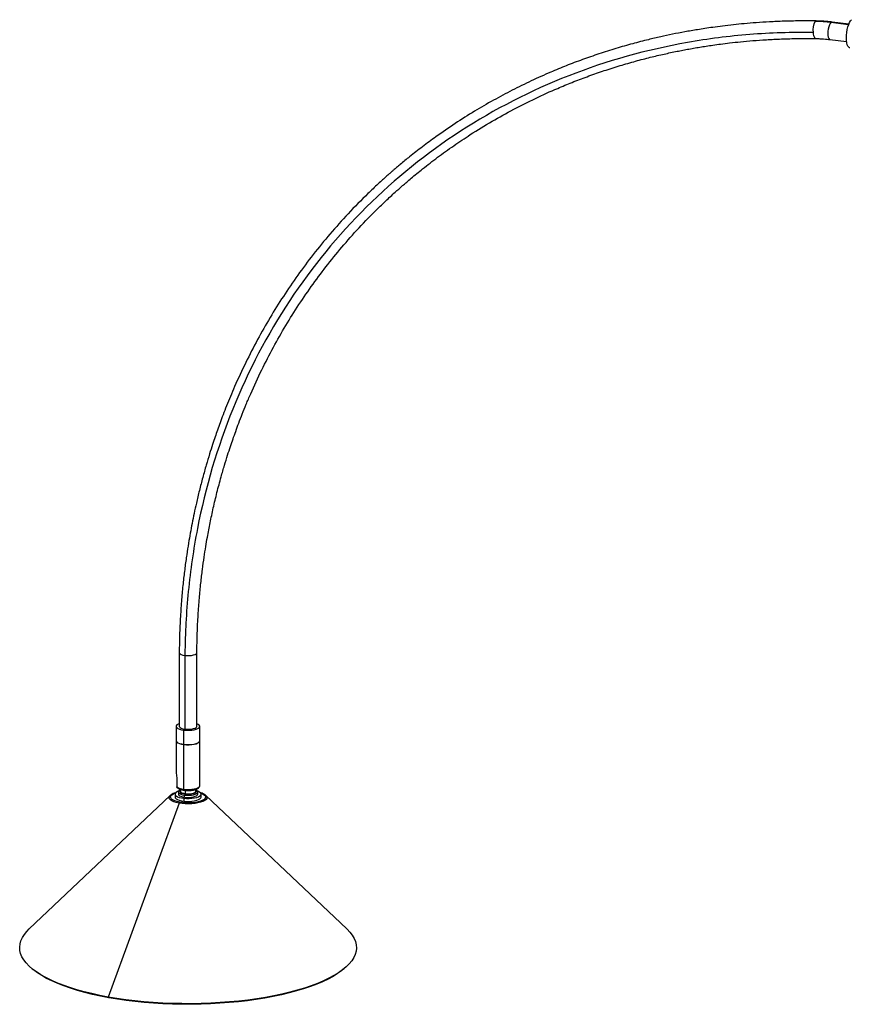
# Paper-space layout '_Dimétrica' of a CAD drawing. Header units: millimetres. Extents: x -1053 to 44, y -18 to 665.
# Tile 1 of 2: x -1053 to -511, y 21 to 665. Entities that reach past the tile are written whole.
import ezdxf

# ---------------------------------------------------------------- set-up
doc = ezdxf.new("R2010")
doc.units = ezdxf.units.MM

psp = doc.layouts.new('_Dimétrica')

# ---------------------------------------------------------------- linework, layer by layer
at = {"color": 7, "linetype": 'Continuous', "lineweight": 25}
for p, q in [((-511.36, 661.69), (-522.31, 663.07)), ((-523.75, 651.66), (-512.8, 650.28)), ((-948.94, 250.86), (-948.94, 202.71)), ((-945.23, 249.07), (-945.23, 200.92)), ((-937.44, 202.71), (-937.44, 250.86)), ((-950.94, 202.71), (-950.94, 193.37)), ((-945.93, 190.96), (-945.93, 200.29)), ((-935.44, 193.37), (-935.44, 202.71)), ((-950.94, 193.28), (-950.94, 173.16)), ((-935.44, 164.05), (-935.44, 193.28)), ((-945.93, 161.64), (-945.93, 190.86)), ((-950.57, 169.29), (-950.57, 163.26)), ((-948.19, 161.12), (-948.27, 161.08)), ((-948.19, 161.5), (-948.19, 160.28)), ((-938.19, 160.28), (-938.19, 161.5)), ((-938.12, 161.08), (-938.19, 161.12)), ((-954.85, 157.52), (-1046.97, 70.29)), ((-954.85, 157.52), (-954.67, 157.68)), ((-951.69, 158.4), (-951.69, 156.51)), ((-949.54, 159.81), (-949.54, 158.4)), ((-945.88, 155.71), (-945.88, 153.82)), ((-945.14, 158.57), (-945.44, 157.83)), ((-945.44, 156.42), (-945.44, 157.83)), ((-936.84, 158.4), (-936.84, 159.81)), ((-934.69, 156.51), (-934.69, 158.4)), ((-839.42, 70.29), (-931.54, 157.52)), ((-949.05, 152.53), (-995.3, 25.82)), ((-1045.12, 44.31), (-1044.44, 43.75)), ((-841.95, 43.75), (-841.27, 44.31)), ((-994.95, 25.38), (-995.3, 25.82))]:
    psp.add_line(p, q, dxfattribs=at)
at = {"color": 8, "linetype": 'Continuous', "lineweight": 25}
for p, q in [((-511.5, 661.34), (-523.03, 662.79)), ((-944.96, 158.72), (-944.96, 160.88))]:
    psp.add_line(p, q, dxfattribs=at)
at = {"color": 8, "linetype": 'Continuous', "lineweight": 25, "flags": 128}
for points in [[(-532.68, 663.8), (-532.94, 663.76), (-533.35, 663.51)], [(-522.31, 663.07), (-522.5, 663.07), (-523.03, 662.79)], [(-523.03, 662.79), (-523.56, 662.14), (-524.05, 661.16), (-524.47, 659.93), (-524.79, 658.52), (-524.99, 657.04), (-525.06, 655.57), (-524.99, 654.23), (-524.79, 653.1), (-524.47, 652.27), (-524.05, 651.78), (-523.75, 651.66)], [(-534.79, 656.26), (-534.64, 655.23), (-534.41, 654.3), (-534.12, 653.52), (-533.78, 652.92), (-533.39, 652.51), (-532.99, 652.32), (-532.84, 652.3)], [(-948.94, 250.86), (-948.87, 250.55), (-948.43, 250.07), (-947.64, 249.65), (-946.55, 249.3), (-945.23, 249.07)], [(-945.23, 249.07), (-943.77, 248.95), (-942.27, 248.97), (-940.83, 249.11), (-939.55, 249.38), (-938.52, 249.74), (-937.82, 250.18), (-937.47, 250.67), (-937.44, 250.86)], [(-945.93, 161.64), (-944.25, 161.49), (-942.52, 161.48), (-940.82, 161.59), (-939.23, 161.83), (-937.85, 162.18), (-936.74, 162.63), (-935.94, 163.14), (-935.52, 163.7), (-935.44, 164.05)], [(-945.71, 160.96), (-945.72, 160.96), (-945.78, 160.99), (-945.83, 161.06), (-945.87, 161.17), (-945.91, 161.3), (-945.93, 161.46), (-945.93, 161.64)], [(-949.05, 152.53), (-950.85, 152.92), (-952.41, 153.41), (-953.7, 153.99), (-954.67, 154.63), (-955.29, 155.32), (-955.54, 156.03), (-955.42, 156.75), (-954.93, 157.45), (-954.85, 157.52)], [(-948.63, 153.14), (-950.4, 153.53), (-951.92, 154.02), (-953.14, 154.6), (-954.02, 155.24), (-954.54, 155.93), (-954.67, 156.63), (-954.41, 157.33), (-953.76, 158), (-952.76, 158.63), (-951.43, 159.18), (-951.34, 159.21)], [(-931.54, 157.52), (-931.1, 156.99), (-930.84, 156.28), (-930.97, 155.56), (-931.46, 154.86), (-932.31, 154.2), (-933.49, 153.6), (-934.97, 153.08), (-936.7, 152.65), (-938.62, 152.33), (-940.68, 152.12), (-942.82, 152.04), (-944.97, 152.08), (-947.07, 152.24), (-949.05, 152.53)], [(-935.05, 159.21), (-934.47, 159), (-933.25, 158.42), (-932.36, 157.78), (-931.85, 157.1), (-931.72, 156.39), (-931.98, 155.69), (-932.62, 155.02), (-933.63, 154.4), (-934.96, 153.85), (-936.57, 153.39), (-938.4, 153.03), (-940.4, 152.8), (-942.49, 152.69), (-944.61, 152.71), (-946.68, 152.86), (-948.63, 153.14)]]:
    psp.add_lwpolyline(points, dxfattribs=at)
at = {"color": 7, "linetype": 'Continuous', "lineweight": 25, "flags": 128}
for points in [[(-510.77, 646.25), (-510.87, 646.26), (-511.45, 646.58), (-511.96, 647.24), (-512.38, 648.23), (-512.69, 649.51), (-512.88, 651.02), (-512.94, 652.71), (-512.88, 654.51), (-512.69, 656.36), (-512.38, 658.19), (-511.96, 659.91), (-511.45, 661.47), (-510.87, 662.81), (-510.24, 663.88), (-509.58, 664.63)], [(-948.94, 204.44), (-949.65, 204.14), (-950.44, 203.62), (-950.87, 203.06), (-950.91, 202.48), (-950.57, 201.92), (-949.86, 201.39), (-948.81, 200.93), (-947.48, 200.56), (-945.93, 200.29)], [(-948.94, 202.71), (-948.87, 202.4), (-948.43, 201.92), (-947.64, 201.49), (-946.55, 201.15), (-945.23, 200.92)], [(-945.93, 200.29), (-944.25, 200.15), (-942.52, 200.14), (-940.82, 200.25), (-939.23, 200.49), (-937.85, 200.84), (-936.74, 201.28), (-935.94, 201.8), (-935.52, 202.36), (-935.47, 202.93), (-935.82, 203.5), (-936.53, 204.03), (-937.44, 204.44)], [(-945.23, 200.92), (-943.77, 200.8), (-942.27, 200.82), (-940.83, 200.96), (-939.55, 201.23), (-938.52, 201.59), (-937.82, 202.03), (-937.47, 202.52), (-937.44, 202.71)], [(-950.94, 193.37), (-950.91, 193.15), (-950.57, 192.58), (-949.86, 192.06), (-948.81, 191.59), (-947.48, 191.22), (-945.93, 190.96)], [(-950.94, 193.28), (-950.91, 193.06), (-950.57, 192.49), (-949.86, 191.96), (-948.81, 191.5), (-947.48, 191.13), (-945.93, 190.86)], [(-945.93, 190.96), (-944.25, 190.82), (-942.52, 190.8), (-940.82, 190.92), (-939.23, 191.15), (-937.85, 191.5), (-936.74, 191.95), (-935.94, 192.46), (-935.52, 193.02), (-935.44, 193.37)], [(-945.93, 190.86), (-944.25, 190.72), (-942.52, 190.71), (-940.82, 190.82), (-939.23, 191.06), (-937.85, 191.41), (-936.74, 191.85), (-935.94, 192.37), (-935.52, 192.93), (-935.44, 193.28)], [(-948.27, 161.08), (-948.82, 160.79), (-949.36, 160.32), (-949.54, 159.81), (-949.36, 159.3), (-948.81, 158.83), (-947.94, 158.41), (-946.8, 158.07), (-945.44, 157.83)], [(-948.19, 161.05), (-948.34, 160.93), (-948.67, 160.46), (-948.62, 159.99), (-948.21, 159.53), (-947.45, 159.12), (-946.4, 158.79), (-945.14, 158.57)], [(-945.44, 157.83), (-943.95, 157.71), (-942.42, 157.71), (-940.94, 157.83), (-939.58, 158.07), (-938.44, 158.41), (-937.57, 158.83), (-937.03, 159.31), (-936.84, 159.81), (-937.03, 160.32), (-937.57, 160.8), (-938.12, 161.08)], [(-945.14, 158.57), (-943.74, 158.46), (-942.31, 158.47), (-940.93, 158.61), (-939.71, 158.86), (-938.73, 159.21), (-938.05, 159.63), (-937.72, 160.1), (-937.77, 160.58), (-938.18, 161.04), (-938.19, 161.05)], [(-949.33, 160.36), (-950.03, 160.08), (-950.93, 159.57), (-951.5, 159.01), (-951.69, 158.42), (-951.52, 157.83), (-950.98, 157.26), (-950.11, 156.75), (-948.93, 156.31), (-947.5, 155.95), (-945.88, 155.71)], [(-951.69, 156.51), (-951.52, 155.94), (-950.98, 155.38), (-950.11, 154.86), (-948.93, 154.42), (-947.5, 154.07), (-945.88, 153.82)], [(-949.54, 158.4), (-949.54, 158.39), (-949.36, 157.89), (-948.81, 157.41), (-947.94, 156.99), (-946.8, 156.65), (-945.44, 156.42)], [(-948.19, 160.28), (-948.18, 160.17), (-947.89, 159.71), (-947.21, 159.29), (-946.21, 158.95), (-944.96, 158.72)], [(-945.88, 155.71), (-944.14, 155.58), (-942.37, 155.58), (-940.63, 155.7), (-939, 155.93), (-937.55, 156.28), (-936.35, 156.71), (-935.45, 157.23), (-934.89, 157.79), (-934.69, 158.38), (-934.87, 158.97), (-935.4, 159.53), (-936.28, 160.05), (-937.06, 160.36)], [(-945.88, 153.82), (-944.14, 153.7), (-942.37, 153.69), (-940.63, 153.81), (-939, 154.05), (-937.55, 154.39), (-936.35, 154.83), (-935.45, 155.34), (-934.89, 155.9), (-934.69, 156.49), (-934.69, 156.51)], [(-945.44, 156.42), (-943.95, 156.3), (-942.42, 156.3), (-940.94, 156.42), (-939.58, 156.66), (-938.44, 156.99), (-937.57, 157.42), (-937.03, 157.89), (-936.84, 158.4)], [(-944.96, 158.72), (-943.57, 158.62), (-942.15, 158.65), (-940.82, 158.82), (-939.67, 159.1), (-938.82, 159.48), (-938.31, 159.92), (-938.19, 160.28)], [(-931.95, 157.86), (-931.72, 157.68), (-931.54, 157.52)], [(-995.3, 25.82), (-1000.75, 26.86), (-1006.01, 28.01), (-1011.06, 29.25), (-1015.89, 30.59), (-1020.49, 32.02), (-1024.83, 33.53), (-1028.91, 35.12), (-1032.71, 36.79), (-1036.21, 38.53), (-1039.41, 40.33), (-1042.3, 42.19), (-1044.87, 44.1), (-1047.1, 46.06), (-1049, 48.06), (-1050.54, 50.09), (-1051.74, 52.15), (-1052.59, 54.22), (-1053.08, 56.31), (-1053.21, 58.4), (-1052.98, 60.5), (-1052.39, 62.58), (-1051.45, 64.65), (-1050.15, 66.7), (-1048.51, 68.72), (-1046.97, 70.29)], [(-839.42, 70.29), (-839.29, 70.17), (-837.39, 68.17), (-835.84, 66.14), (-834.64, 64.08), (-833.8, 62.01), (-833.31, 59.92), (-833.18, 57.83), (-833.41, 55.73), (-834, 53.65), (-834.94, 51.58), (-836.24, 49.53), (-837.88, 47.51), (-839.87, 45.52), (-842.19, 43.57), (-844.85, 41.67), (-847.83, 39.83), (-851.11, 38.05), (-854.7, 36.33), (-858.58, 34.68), (-862.73, 33.11), (-867.14, 31.61), (-871.8, 30.21), (-876.7, 28.9), (-881.81, 27.68), (-887.12, 26.56), (-892.62, 25.55), (-898.28, 24.64), (-904.09, 23.84), (-910.02, 23.15), (-916.06, 22.57), (-922.19, 22.12), (-928.39, 21.77), (-934.64, 21.55), (-940.92, 21.45), (-947.2, 21.47), (-953.47, 21.6), (-959.71, 21.86), (-965.89, 22.23), (-972, 22.72), (-978.01, 23.33), (-983.91, 24.05), (-989.68, 24.88), (-995.3, 25.82)], [(-994.95, 25.38), (-1000.36, 26.42), (-1005.59, 27.56), (-1010.61, 28.8), (-1015.41, 30.13), (-1019.98, 31.54), (-1024.29, 33.05), (-1028.34, 34.63), (-1032.11, 36.29), (-1035.6, 38.02), (-1038.78, 39.81), (-1041.65, 41.65), (-1044.19, 43.55), (-1044.44, 43.75)], [(-841.95, 43.75), (-842.86, 43.02), (-845.5, 41.14), (-848.46, 39.31), (-851.72, 37.53), (-855.29, 35.82), (-859.14, 34.19), (-863.26, 32.63), (-867.65, 31.14), (-872.28, 29.75), (-877.14, 28.45), (-882.22, 27.24), (-887.5, 26.13), (-892.96, 25.12), (-898.58, 24.21), (-904.35, 23.42), (-910.24, 22.73), (-916.24, 22.16), (-922.33, 21.71), (-928.49, 21.37), (-934.7, 21.15), (-940.93, 21.05), (-947.17, 21.06), (-953.4, 21.2), (-959.6, 21.45), (-965.74, 21.82), (-971.81, 22.31), (-977.78, 22.91), (-983.64, 23.63), (-989.37, 24.45), (-994.95, 25.38)]]:
    psp.add_lwpolyline(points, dxfattribs=at)
at = {"color": 7, "linetype": 'Continuous', "lineweight": 25}
for centre, radius, start, end in [((-525.04, 658.09), 9.92, 146.89625, 190.66137), ((-534.7, 570.46), 93.07, 82.79717, 89.17031), ((-945.56, 170.15), 8.52, 233.99207, 267.46844), ((-947.88, 152.19), 1.21, 128.23044, 163.72213)]:
    psp.add_arc(centre, radius, start, end, dxfattribs=at)
for points, knots in [([(-532.68, 663.8), (-536.34, 663.83), (-543.42, 663.88), (-553.61, 663.64), (-563.01, 663.24), (-571.61, 662.69), (-579.43, 662.04), (-586.81, 661.31), (-593.66, 660.51), (-599.9, 659.69), (-605.31, 658.9), (-611.43, 657.93), (-618.49, 656.7), (-626.51, 655.15), (-634.45, 653.45), (-643.14, 651.41), (-652.9, 648.9), (-663.67, 645.81), (-674.63, 642.34), (-685.46, 638.58), (-695.97, 634.59), (-707.13, 629.99), (-718.95, 624.69), (-731.44, 618.56), (-743.82, 611.94), (-756.24, 604.72), (-768.78, 596.78), (-780.1, 588.99), (-790, 581.68), (-796.71, 576.43), (-801.48, 572.56), (-804.33, 570.19), (-806.79, 568.11), (-808.74, 566.43), (-810.34, 565.05), (-811.93, 563.65), (-813.84, 561.96), (-816.24, 559.79), (-819.13, 557.15), (-822.32, 554.15), (-828.98, 547.77), (-838.52, 538.04), (-850.42, 524.74), (-861.39, 511.32), (-871.55, 497.72), (-880.95, 483.95), (-889.69, 469.94), (-897.88, 455.52), (-905.62, 440.5), (-911.42, 427.99), (-915.5, 418.44), (-918, 412.3), (-920.24, 406.59), (-922.21, 401.31), (-923.95, 396.48), (-925.58, 391.77), (-927.31, 386.58), (-929.26, 380.47), (-931.43, 373.25), (-933.65, 365.3), (-935.8, 357), (-937.66, 349.18), (-939.24, 342), (-940.57, 335.45), (-941.79, 328.96), (-942.96, 322.15), (-944.14, 314.6), (-945.3, 306.18), (-946.39, 296.91), (-947.36, 286.81), (-948.16, 275.73), (-948.75, 263.65), (-948.88, 255.23), (-948.94, 250.86)], [0, 0, 0, 0, 0.016302, 0.031465, 0.04549, 0.058377, 0.070126, 0.080736, 0.091779, 0.101241, 0.109161, 0.11652, 0.129314, 0.141663, 0.153665, 0.166277, 0.182403, 0.199737, 0.217626, 0.235216, 0.252503, 0.269494, 0.291004, 0.312516, 0.334062, 0.356279, 0.379405, 0.40329, 0.420436, 0.436876, 0.44314, 0.449154, 0.454208, 0.458204, 0.461192, 0.464102, 0.468081, 0.47313, 0.479249, 0.486361, 0.493629, 0.522378, 0.55004, 0.576927, 0.603196, 0.629027, 0.654379, 0.679763, 0.705666, 0.732251, 0.743105, 0.75324, 0.76259, 0.771155, 0.778935, 0.78603, 0.793845, 0.803802, 0.815186, 0.827991, 0.841174, 0.853927, 0.864228, 0.874231, 0.883936, 0.893809, 0.905162, 0.918074, 0.931677, 0.946666, 0.963041, 0.980807, 1, 1, 1, 1]), ([(-522.31, 663.07), (-523.26, 663.18), (-525.98, 663.5), (-529.44, 663.73), (-531.94, 663.78), (-532.68, 663.8)], [0, 0, 0, 0, 0.275383, 0.785062, 1, 1, 1, 1]), ([(-534.79, 656.26), (-548.67, 656.45), (-562.49, 656), (-589.86, 653.82), (-603.41, 652.08), (-643.54, 644.97), (-669.56, 637.69), (-719.27, 618.25), (-742.97, 606.11), (-787.26, 577.36), (-807.85, 560.76), (-845.26, 523.64), (-862.08, 503.13), (-891.37, 458.87), (-903.86, 435.13), (-924.07, 385.18), (-931.81, 358.98), (-939.67, 318.49), (-941.67, 304.79), (-943.71, 284.03), (-944.24, 277.08), (-944.79, 266.6), (-944.93, 263.1), (-945.09, 257.85), (-945.13, 256.09), (-945.2, 252.58), (-945.23, 250.83), (-945.23, 249.07)], [0, 0, 0, 0, 0.0625, 0.0625, 0.125, 0.125, 0.25, 0.25, 0.375, 0.375, 0.5, 0.5, 0.625, 0.625, 0.75, 0.75, 0.875, 0.875, 0.9375, 0.9375, 0.96875, 0.96875, 0.984375, 0.984375, 0.992188, 0.992188, 1, 1, 1, 1]), ([(-937.44, 250.86), (-937.38, 255.15), (-937.25, 263.42), (-936.66, 275.29), (-935.87, 286.18), (-934.91, 296.09), (-933.85, 305.03), (-932.75, 313), (-931.65, 320.02), (-930.37, 327.52), (-928.77, 335.92), (-926.7, 345.63), (-924.3, 355.66), (-921.83, 364.96), (-919.48, 373.11), (-917.44, 379.74), (-915.57, 385.46), (-913.81, 390.64), (-912.01, 395.71), (-910.01, 401.14), (-907.72, 407.04), (-905.13, 413.43), (-901, 423.11), (-895.21, 435.62), (-887.54, 450.48), (-879.41, 464.73), (-870.78, 478.49), (-861.6, 491.85), (-851.81, 504.88), (-841.32, 517.68), (-829.95, 530.36), (-820.76, 539.72), (-814.26, 545.96), (-811, 549), (-808.1, 551.65), (-805.73, 553.78), (-803.88, 555.42), (-802.13, 556.95), (-800.04, 558.75), (-797.18, 561.18), (-793.71, 564.06), (-787.98, 568.69), (-779.99, 574.85), (-769.61, 582.31), (-757.76, 590.23), (-744.72, 598.22), (-730.51, 606.11), (-716.23, 613.29), (-703.44, 619.07), (-692.16, 623.72), (-682.42, 627.44), (-672.4, 630.95), (-662.22, 634.23), (-652.14, 637.17), (-642.48, 639.73), (-633.38, 641.91), (-626.21, 643.46), (-620.76, 644.55), (-616.83, 645.29), (-612.83, 646.02), (-608.74, 646.71), (-604.54, 647.38), (-600.01, 648.05), (-594.9, 648.76), (-588.87, 649.5), (-581.88, 650.26), (-573.88, 650.98), (-564.95, 651.61), (-555.09, 652.09), (-544.29, 652.37), (-536.76, 652.33), (-532.84, 652.3)], [0, 0, 0, 0, 0.019322, 0.037266, 0.053797, 0.068909, 0.082601, 0.094875, 0.10573, 0.115206, 0.129822, 0.145106, 0.161058, 0.177564, 0.189769, 0.200552, 0.209914, 0.217909, 0.226129, 0.235129, 0.245046, 0.255881, 0.267574, 0.294658, 0.321032, 0.346885, 0.372709, 0.398562, 0.424407, 0.450846, 0.478046, 0.506295, 0.513991, 0.521453, 0.527775, 0.532896, 0.536818, 0.539692, 0.544063, 0.550148, 0.557775, 0.56579, 0.585587, 0.606386, 0.627266, 0.654127, 0.679787, 0.70515, 0.730514, 0.746737, 0.763228, 0.779996, 0.797042, 0.813815, 0.829493, 0.844066, 0.857747, 0.863855, 0.870074, 0.876402, 0.882841, 0.889389, 0.896208, 0.904156, 0.913361, 0.924352, 0.936722, 0.950472, 0.965602, 0.982111, 1, 1, 1, 1]), ([(-532.84, 652.3), (-532.01, 652.28), (-529.55, 652.22), (-526.51, 651.99), (-524.31, 651.73), (-523.75, 651.66)], [0, 0, 0, 0, 0.275389, 0.814667, 1, 1, 1, 1]), ([(-950.91, 173.16), (-950.92, 173.01), (-950.95, 172.44), (-950.73, 171.07), (-950.62, 169.88), (-950.57, 169.29)], [0, 0, 0, 0, 0.143138, 0.570638, 1, 1, 1, 1]), ([(-950.44, 162.79), (-950.46, 162.81), (-950.5, 162.85), (-950.54, 162.97), (-950.56, 163.12), (-950.56, 163.21), (-950.57, 163.26)], [0, 0, 0, 0, 0.206936, 0.6018, 0.803392, 1, 1, 1, 1]), ([(-950.43, 162.8), (-950.35, 162.71), (-950.09, 162.39), (-949.44, 161.98), (-948.44, 161.54), (-947.17, 161.18), (-946.19, 161.03), (-945.71, 160.96)], [0, 0, 0, 0, 0.092211, 0.294266, 0.529728, 0.76665, 1, 1, 1, 1]), ([(-945.71, 160.96), (-945.45, 160.93), (-944.71, 160.85), (-943.76, 160.79), (-943.08, 160.81), (-942.92, 160.82)], [0, 0, 0, 0, 0.282681, 0.821795, 1, 1, 1, 1]), ([(-942.92, 160.82), (-942.57, 160.82), (-941.72, 160.83), (-940.4, 160.98), (-939.02, 161.23), (-937.8, 161.59), (-936.8, 162.05), (-936.07, 162.59), (-935.62, 163.21), (-935.41, 163.76), (-935.46, 164.06), (-935.47, 164.12)], [0, 0, 0, 0, 0.0898439, 0.2243574, 0.3597023, 0.4969434, 0.6379833, 0.7691081, 0.8762142, 0.9750034, 1, 1, 1, 1]), ([(-950.99, 159.43), (-951.14, 159.39), (-951.83, 159.21), (-952.87, 158.79), (-953.94, 158.27), (-954.41, 157.85), (-954.59, 157.7)], [0, 0, 0, 0, 0.095058, 0.44133, 0.794821, 1, 1, 1, 1]), ([(-932.05, 157.92), (-932.11, 157.97), (-932.47, 158.28), (-933.38, 158.72), (-934.46, 159.18), (-935.23, 159.38), (-935.45, 159.44)], [0, 0, 0, 0, 0.080584, 0.459183, 0.84805, 1, 1, 1, 1])]:
    psp.add_open_spline(points, degree=3, knots=knots, dxfattribs=at)

doc.saveas('drawing.dxf')
